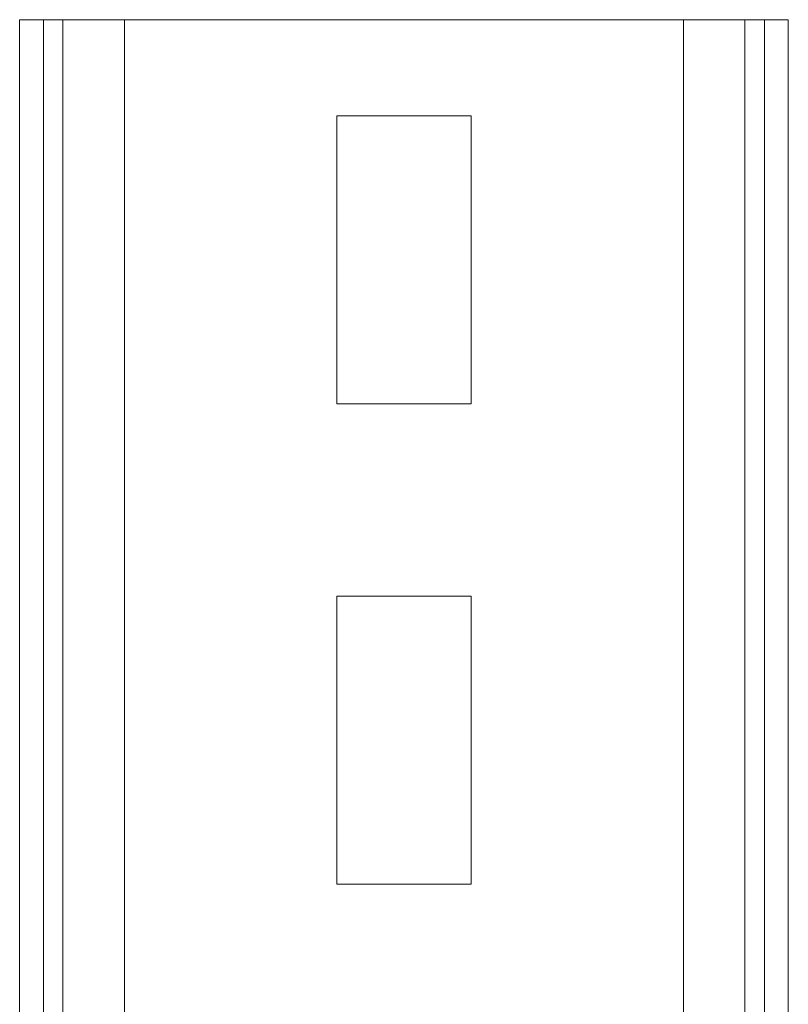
# Model space of a CAD drawing. Header units: millimetres. Extents: x -229 to 889, y -1749 to -342.
# Tile 22 of 23: x 97 to 177, y -445 to -342. Entities that reach past the tile are written whole.
import ezdxf

# ---------------------------------------------------------------- set-up
doc = ezdxf.new("R2010")
doc.units = ezdxf.units.MM

msp = doc.modelspace()

# ---------------------------------------------------------------- linework, layer by layer
at = {"color": 7, "linetype": 'Continuous', "lineweight": 15}
for p, q in [((96.75, -342.09), (96.75, -647.09)), ((96.75, -342.09), (99.22, -342.09)), ((99.22, -342.09), (101.26, -342.09)), ((101.26, -342.09), (107.66, -342.09)), ((107.66, -342.09), (165.84, -342.09)), ((165.84, -342.09), (172.24, -342.09)), ((172.24, -342.09), (174.29, -342.09)), ((174.29, -342.09), (176.75, -342.09)), ((176.75, -342.09), (176.75, -483.53)), ((143.75, -352.09), (129.75, -352.09)), ((129.75, -352.09), (129.75, -382.09)), ((143.75, -382.09), (143.75, -352.09)), ((129.75, -382.09), (143.75, -382.09)), ((143.75, -402.09), (129.75, -402.09)), ((129.75, -402.09), (129.75, -432.09)), ((143.75, -432.09), (143.75, -402.09)), ((129.75, -432.09), (143.75, -432.09))]:
    msp.add_line(p, q, dxfattribs=at)
at = {"color": 8, "linetype": 'Continuous', "lineweight": 15}
for p, q in [((99.22, -342.09), (99.22, -647.09)), ((101.26, -342.09), (101.26, -647.09)), ((107.66, -342.09), (107.66, -647.09)), ((165.84, -342.09), (165.84, -459.59)), ((172.24, -342.09), (172.24, -459.59)), ((174.29, -342.09), (174.29, -483.59))]:
    msp.add_line(p, q, dxfattribs=at)

doc.saveas('drawing.dxf')
